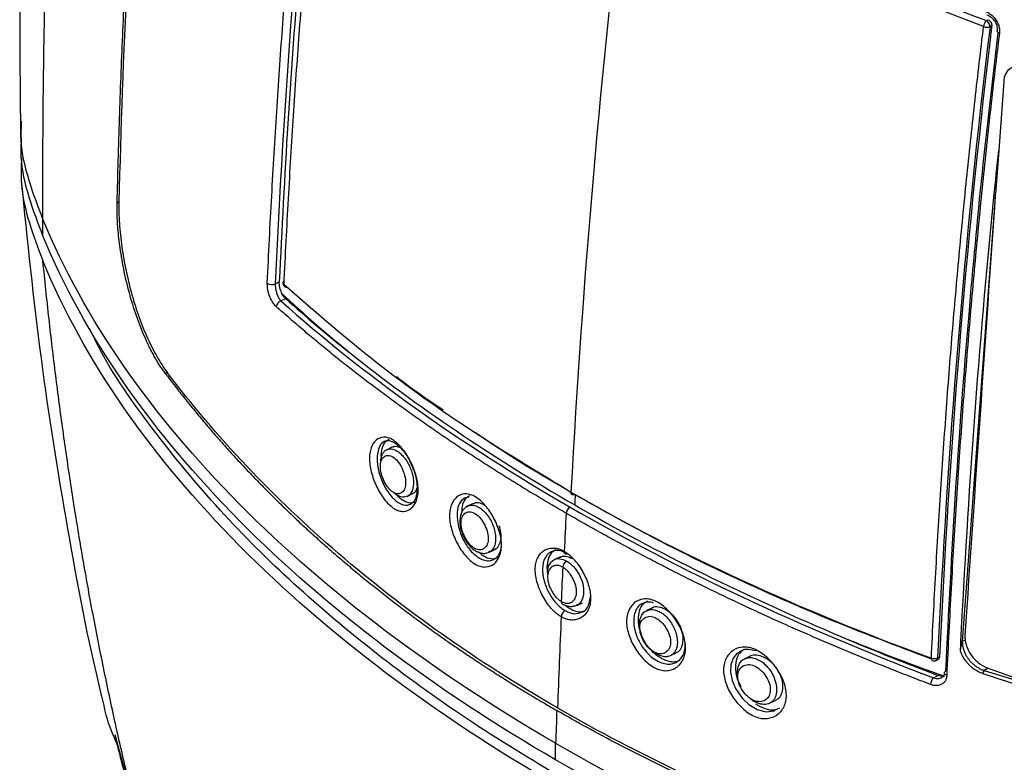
# Model space of a CAD drawing. Header units: millimetres. Extents: x 0 to 776, y 0 to 594.
# Tile 40 of 52: x 604 to 643, y 397 to 426. Entities that reach past the tile are written whole.
import ezdxf

# ---------------------------------------------------------------- set-up
doc = ezdxf.new("R2010")
doc.units = ezdxf.units.MM
doc.header["$LTSCALE"] = 2.75

msp = doc.modelspace()

# ---------------------------------------------------------------- linework, layer by layer
for p, q in [((642.263, 426.005), (642.325, 426.04)), ((642.475, 425.8), (642.405, 425.76)), ((642.967, 423.803), (642.748, 420.9)), ((604.327, 422.054), (604.327, 421.4)), ((604.37, 421.927), (604.372, 422.053)), ((642.748, 420.9), (642.62, 419.207)), ((608.127, 418.848), (608.196, 418.888)), ((642.614, 419.093), (641.318, 401.631)), ((605.211, 417.56), (605.211, 418.213)), ((614.337, 415.675), (614.494, 415.75)), ((614.748, 415.089), (614.56, 414.999)), ((610.094, 412.198), (610.02, 412.155)), ((618.943, 409.271), (618.716, 409.163)), ((625.54, 407.751), (625.95, 407.496)), ((619.517, 407.329), (619.719, 407.425)), ((622.112, 407.055), (621.892, 406.951)), ((622.734, 405.137), (622.946, 405.237)), ((625.536, 404.961), (625.298, 404.848)), ((625.897, 405.02), (625.815, 405.077)), ((626.178, 403.052), (626.398, 403.157)), ((629.123, 402.945), (628.921, 402.849)), ((641.318, 401.631), (641.44, 401.701)), ((629.854, 401.078), (630.077, 401.184)), ((632.965, 401.05), (632.771, 400.957)), ((640.349, 400.988), (640.423, 401.03)), ((640.308, 400.896), (640.366, 400.93)), ((640.185, 400.206), (640.374, 400.296)), ((642.338, 400.586), (642.178, 400.494)), ((642.178, 400.494), (646.923, 399.026)), ((633.749, 399.208), (633.981, 399.319)), ((633.924, 398.911), (633.973, 398.94)), ((608.03, 397.987), (609.128, 393.983)), ((625.348, 396.986), (625.348, 397.639))]:
    msp.add_line(p, q)
at = {"flags": 128}
for points in [[(642.772, 425.513), (642.738, 425.53), (642.711, 425.549), (642.692, 425.571), (642.682, 425.593), (642.681, 425.61)], [(626.091, 407.403), (626.063, 407.39), (626.035, 407.384), (626.01, 407.386), (625.988, 407.395), (625.971, 407.412), (625.958, 407.435), (625.951, 407.463), (625.95, 407.496)], [(625.815, 405.077), (625.788, 405.067), (625.763, 405.063), (625.739, 405.066), (625.719, 405.076), (625.703, 405.093), (625.692, 405.115), (625.685, 405.143), (625.684, 405.174)], [(632.608, 401.245), (632.466, 401.165), (632.315, 400.974), (632.23, 400.721), (632.218, 400.425), (632.279, 400.105), (632.411, 399.785), (632.682, 399.396), (632.928, 399.164), (633.259, 398.965), (633.621, 398.873), (633.924, 398.911), (633.924, 398.911)], [(640.706, 400.302), (640.671, 400.319), (640.642, 400.339), (640.623, 400.361), (640.612, 400.385), (640.612, 400.41), (640.622, 400.434), (640.641, 400.455), (640.669, 400.474)]]:
    msp.add_lwpolyline(points, dxfattribs=at)
for centre, radius, start, end in [((642.537, 425.735), 0.384, 135.4102, 174.8386), ((642.294, 426.102), 0.36, 247.3064, 288.0167), ((642.098, 425.746), 0.307, 2.6055, 57.3945), ((614.206, 415.954), 0.308, 233.909, 295.0631), ((614.837, 415.716), 0.2, 177.2168, 227.2795), ((614.711, 415.722), 0.0722, 122.8195, 233.738), ((614.777, 415.65), 0.11, 173.3109, 284.3948), ((614.635, 414.752), 0.259, 107.0116, 174.4591), ((626.064, 406.643), 0.305, 119.5375, 175.4966), ((625.931, 404.525), 0.304, 119.5286, 175.7013), ((625.669, 403.19), 0.104, 170.9719, 233.7703), ((625.867, 402.583), 0.303, 118.8636, 175.9603), ((640.196, 400.96), 0.0964, 167.4217, 234.4411), ((640.217, 401.288), 0.328, 249.438, 293.7746), ((640.254, 400.976), 0.0959, 304.0564, 7.2558), ((640.208, 401.069), 0.2, 249.8946, 299.9973), ((688.481, 525.582), 133.241, 249.71592, 254.02592), ((640.46, 399.924), 0.394, 134.2896, 176.6996), ((642.333, 400.358), 0.206, 138.8515, 177.6759)]:
    msp.add_arc(centre, radius, start, end)
msp.add_ellipse((688.435, 460.944), major_axis=(829.845, 12003.114), ratio=0.00356, start_param=1.57452, end_param=1.575963)
for points, knots in [([(606.784, 464.424), (606.702, 463.815), (606.516, 462.443), (606.258, 460.356), (606.003, 458.17), (605.758, 455.899), (605.504, 453.343), (605.265, 450.641), (605.047, 447.84), (604.854, 445.006), (604.677, 441.9), (604.524, 438.514), (604.402, 434.833), (604.322, 430.836), (604.288, 426.49), (604.314, 423.493), (604.328, 421.925)], [0, 0, 0, 0, 0.041532, 0.093448, 0.142866, 0.191734, 0.250363, 0.320286, 0.380155, 0.446481, 0.51944, 0.599323, 0.686572, 0.781811, 0.885903, 1, 1, 1, 1]), ([(605.211, 418.213), (605.2, 421.851), (605.243, 425.354), (605.442, 432.211), (605.598, 435.564), (606.036, 442.229), (606.318, 445.539), (607.042, 452.219), (607.484, 455.587), (608.03, 459.035)], [0, 0, 0, 0, 0.25, 0.25, 0.5, 0.5, 0.75, 0.75, 1, 1, 1, 1]), ([(608.127, 418.848), (608.141, 419.404), (608.169, 420.507), (608.221, 422.155), (608.278, 423.786), (608.343, 425.4), (608.414, 426.996), (608.492, 428.576), (608.576, 430.14), (608.667, 431.688), (608.765, 433.221), (608.869, 434.739), (608.98, 436.242), (609.097, 437.731), (609.22, 439.207), (609.349, 440.668), (609.484, 442.116), (609.625, 443.551), (609.772, 444.973), (609.925, 446.383), (610.083, 447.78), (610.247, 449.164), (610.416, 450.537), (610.591, 451.898), (610.77, 453.247), (610.895, 454.144), (610.957, 454.59)], [0, 0, 0, 0, 0.047882, 0.095122, 0.141735, 0.187738, 0.233146, 0.277974, 0.322236, 0.365946, 0.409118, 0.451764, 0.493898, 0.535532, 0.576678, 0.617346, 0.657549, 0.697296, 0.736597, 0.775463, 0.813902, 0.851924, 0.889537, 0.926749, 0.963567, 1, 1, 1, 1]), ([(611.027, 454.55), (610.169, 448.435), (609.529, 442.413), (608.613, 430.524), (608.338, 424.672), (608.196, 418.888)], [0, 0, 0, 0, 0.5, 0.5, 1, 1, 1, 1]), ([(614.025, 415.705), (614.052, 416.276), (614.106, 417.41), (614.196, 419.103), (614.292, 420.776), (614.394, 422.429), (614.502, 424.064), (614.617, 425.68), (614.738, 427.277), (614.866, 428.857), (614.999, 430.42), (615.139, 431.966), (615.284, 433.496), (615.435, 435.009), (615.592, 436.506), (615.755, 437.988), (615.922, 439.454), (616.039, 440.428), (616.098, 440.912)], [0, 0, 0, 0, 0.069111, 0.137236, 0.2044, 0.270626, 0.33594, 0.400363, 0.463916, 0.526622, 0.588499, 0.649568, 0.709848, 0.769356, 0.828109, 0.886123, 0.943415, 1, 1, 1, 1]), ([(616.567, 440.962), (616.045, 436.681), (615.622, 432.442), (614.942, 424.04), (614.685, 419.878), (614.494, 415.75)], [0, 0, 0, 0, 0.5, 0.5, 1, 1, 1, 1]), ([(616.727, 440.449), (616.67, 439.973), (616.554, 439.014), (616.389, 437.572), (616.229, 436.114), (616.074, 434.641), (615.924, 433.152), (615.78, 431.648), (615.642, 430.127), (615.51, 428.59), (615.383, 427.037), (615.263, 425.466), (615.148, 423.877), (615.039, 422.271), (614.937, 420.645), (614.841, 419.001), (614.75, 417.338), (614.695, 416.224), (614.668, 415.663)], [0, 0, 0, 0, 0.056649, 0.113999, 0.172065, 0.230863, 0.290408, 0.350716, 0.411806, 0.473696, 0.536403, 0.599948, 0.664351, 0.729633, 0.795816, 0.862922, 0.930976, 1, 1, 1, 1]), ([(642.247, 426.354), (642.274, 426.343), (642.326, 426.322), (642.402, 426.277), (642.472, 426.224), (642.537, 426.163), (642.597, 426.092), (642.667, 425.99), (642.737, 425.853), (642.782, 425.678), (642.776, 425.569), (642.772, 425.513)], [0, 0, 0, 0, 0.086977, 0.170615, 0.252373, 0.333809, 0.4165, 0.501955, 0.66946, 0.831178, 1, 1, 1, 1]), ([(642.285, 426.238), (642.344, 426.209), (642.461, 426.151), (642.598, 425.99), (642.683, 425.8), (642.682, 425.674), (642.681, 425.61)], [0, 0, 0, 0, 0.255898, 0.502018, 0.747299, 1, 1, 1, 1]), ([(640.102, 400.981), (640.129, 401.542), (640.183, 402.656), (640.273, 404.319), (640.369, 405.964), (640.471, 407.589), (640.58, 409.196), (640.694, 410.785), (640.814, 412.356), (640.94, 413.91), (641.072, 415.447), (641.21, 416.968), (641.354, 418.472), (641.503, 419.961), (641.657, 421.434), (641.817, 422.892), (641.982, 424.335), (642.097, 425.294), (642.155, 425.77)], [0, 0, 0, 0, 0.0690245, 0.1370778, 0.2041842, 0.2703671, 0.3356491, 0.400052, 0.463597, 0.5263043, 0.5881936, 0.6492835, 0.7095922, 0.7691371, 0.8279348, 0.8860011, 0.9433513, 1, 1, 1, 1]), ([(642.325, 426.04), (642.37, 426.024), (642.412, 425.988), (642.467, 425.899), (642.48, 425.846), (642.475, 425.8)], [0, 0, 0, 0, 0.5, 0.5, 1, 1, 1, 1]), ([(642.475, 425.8), (642.466, 425.729), (642.457, 425.657), (642.435, 425.476), (642.422, 425.367), (642.409, 425.257)], [0, 0, 0, 0, 0.393865, 0.393865, 1, 1, 1, 1]), ([(640.669, 400.474), (640.788, 402.79), (641.025, 407.422), (641.52, 413.955), (642.079, 419.992), (642.511, 423.705), (642.724, 425.54)], [0, 0, 0, 0, 0.2814467, 0.5627483, 0.7837878, 1, 1, 1, 1]), ([(642.772, 425.513), (642.714, 425.029), (642.597, 424.055), (642.43, 422.588), (642.268, 421.106), (642.111, 419.609), (641.961, 418.095), (641.816, 416.566), (641.677, 415.02), (641.544, 413.457), (641.417, 411.876), (641.296, 410.278), (641.182, 408.662), (641.073, 407.027), (640.972, 405.374), (640.876, 403.7), (640.787, 402.007), (640.733, 400.873), (640.706, 400.302)], [0, 0, 0, 0, 0.0565845, 0.1138767, 0.1718914, 0.2306444, 0.2901521, 0.3504316, 0.4115008, 0.4733784, 0.5360839, 0.5996375, 0.6640601, 0.7293735, 0.7956004, 0.8627642, 0.930889, 1, 1, 1, 1]), ([(643.93, 424.174), (643.719, 424.252), (643.51, 424.258), (643.162, 424.124), (643.032, 423.987), (642.967, 423.803)], [0, 0, 0, 0, 0.5, 0.5, 1, 1, 1, 1]), ([(605.211, 418.213), (605.019, 418.715), (604.632, 419.734), (604.337, 420.981), (604.363, 421.719), (604.37, 421.927)], [0, 0, 0, 0, 0.410927, 0.834041, 1, 1, 1, 1]), ([(605.211, 417.56), (605.019, 418.062), (604.63, 419.081), (604.332, 420.37), (604.362, 421.15), (604.372, 421.4)], [0, 0, 0, 0, 0.3975214, 0.8068316, 1, 1, 1, 1]), ([(604.37, 420.618), (604.359, 420.283), (604.329, 419.427), (604.637, 418.073), (605.021, 417.073), (605.211, 416.58)], [0, 0, 0, 0, 0.246435, 0.628582, 1, 1, 1, 1]), ([(604.361, 419.706), (604.597, 417.381), (605.064, 412.799), (606.145, 406.099), (606.987, 401.577), (607.559, 399.313), (607.593, 399.178)], [0, 0, 0, 0, 0.3351521, 0.6606958, 0.9797395, 1, 1, 1, 1]), ([(610.02, 412.155), (609.986, 412.202), (609.918, 412.295), (609.817, 412.444), (609.718, 412.6), (609.621, 412.764), (609.526, 412.934), (609.433, 413.113), (609.341, 413.298), (609.163, 413.682), (608.913, 414.3), (608.628, 415.198), (608.398, 416.137), (608.265, 416.901), (608.194, 417.462), (608.158, 417.83), (608.135, 418.184), (608.123, 418.526), (608.126, 418.741), (608.127, 418.848)], [0, 0, 0, 0, 0.031581, 0.062966, 0.094214, 0.125383, 0.156534, 0.187724, 0.219014, 0.250461, 0.375735, 0.499983, 0.625363, 0.749882, 0.80092, 0.851099, 0.900767, 0.95028, 1, 1, 1, 1]), ([(608.196, 418.888), (608.19, 418.619), (608.197, 418.337), (608.235, 417.747), (608.267, 417.436), (608.355, 416.812), (608.411, 416.498), (608.543, 415.867), (608.621, 415.551), (608.793, 414.941), (608.888, 414.643), (609.096, 414.066), (609.206, 413.793), (609.44, 413.277), (609.564, 413.033), (609.823, 412.584), (609.956, 412.38), (610.094, 412.198)], [0, 0, 0, 0, 0.125, 0.125, 0.25, 0.25, 0.375, 0.375, 0.5, 0.5, 0.625, 0.625, 0.75, 0.75, 0.875, 0.875, 1, 1, 1, 1]), ([(609.16, 393.833), (609.069, 394.189), (608.886, 394.901), (608.623, 395.974), (608.367, 397.053), (608.119, 398.138), (607.879, 399.23), (607.646, 400.331), (607.421, 401.441), (607.204, 402.56), (606.939, 403.986), (606.635, 405.729), (606.303, 407.804), (605.995, 409.923), (605.709, 412.091), (605.444, 414.313), (605.289, 415.819), (605.211, 416.58)], [0, 0, 0, 0, 0.048222, 0.09653, 0.144959, 0.19354, 0.242309, 0.291299, 0.340545, 0.390081, 0.439943, 0.529361, 0.620067, 0.712268, 0.806177, 0.902012, 1, 1, 1, 1]), ([(614.378, 414.777), (614.361, 414.793), (614.327, 414.825), (614.279, 414.883), (614.233, 414.949), (614.191, 415.022), (614.152, 415.102), (614.105, 415.216), (614.058, 415.364), (614.024, 415.545), (614.025, 415.651), (614.025, 415.705)], [0, 0, 0, 0, 0.087029, 0.170938, 0.253119, 0.335051, 0.418225, 0.504066, 0.672145, 0.833215, 1, 1, 1, 1]), ([(614.337, 415.675), (614.336, 415.657), (614.336, 415.621), (614.339, 415.559), (614.347, 415.492), (614.36, 415.419), (614.379, 415.344), (614.404, 415.266), (614.435, 415.19), (614.473, 415.118), (614.515, 415.051), (614.544, 415.017), (614.56, 414.999)], [0, 0, 0, 0, 0.07819, 0.16081, 0.248059, 0.340109, 0.437104, 0.539166, 0.646402, 0.758902, 0.876746, 1, 1, 1, 1]), ([(614.668, 415.663), (615.793, 414.682), (618.031, 412.731), (621.679, 410.089), (624.306, 408.498), (625.54, 407.751)], [0, 0, 0, 0, 0.3489, 0.694165, 1, 1, 1, 1]), ([(625.76, 406.667), (625.546, 406.791), (625.117, 407.04), (624.483, 407.418), (623.855, 407.8), (623.234, 408.186), (622.621, 408.575), (622.015, 408.967), (621.417, 409.363), (620.826, 409.762), (620.243, 410.165), (619.668, 410.57), (619.1, 410.979), (618.541, 411.39), (617.99, 411.805), (617.448, 412.222), (616.914, 412.641), (616.389, 413.063), (615.872, 413.488), (615.365, 413.915), (614.866, 414.344), (614.54, 414.633), (614.378, 414.777)], [0, 0, 0, 0, 0.0497975, 0.0996472, 0.1495439, 0.1994819, 0.249456, 0.2994609, 0.3494913, 0.3995421, 0.4496083, 0.4996848, 0.5497669, 0.5998496, 0.6499283, 0.6999985, 0.7500557, 0.8000956, 0.850114, 0.9001068, 0.95007, 1, 1, 1, 1]), ([(625.702, 396.21), (624.403, 396.993), (621.79, 398.569), (618.252, 401.148), (615.006, 403.883), (612.051, 406.816), (609.495, 409.942), (607.803, 412.337), (607.15, 413.694), (607.041, 413.921)], [0, 0, 0, 0, 0.155364, 0.312463, 0.470911, 0.63036, 0.798162, 0.966324, 1, 1, 1, 1]), ([(617.248, 412.978), (618.571, 411.924), (619.973, 410.895), (622.925, 408.899), (624.473, 407.931), (626.095, 406.994)], [0, 0, 0, 0, 0.5, 0.5, 1, 1, 1, 1]), ([(625.423, 399.025), (623.831, 399.943), (622.322, 400.909), (619.458, 402.93), (618.103, 403.985), (615.546, 406.183), (614.344, 407.326), (612.096, 409.7), (611.049, 410.932), (610.094, 412.198)], [0, 0, 0, 0, 0.25, 0.25, 0.5, 0.5, 0.75, 0.75, 1, 1, 1, 1]), ([(610.02, 412.155), (610.145, 411.991), (610.394, 411.662), (610.778, 411.174), (611.17, 410.69), (611.57, 410.211), (611.978, 409.735), (612.394, 409.264), (612.818, 408.798), (613.25, 408.336), (613.69, 407.878), (614.138, 407.424), (614.594, 406.975), (615.058, 406.53), (615.53, 406.09), (616.01, 405.654), (616.498, 405.222), (616.994, 404.795), (617.498, 404.372), (618.01, 403.954), (618.53, 403.54), (619.058, 403.13), (619.594, 402.725), (620.137, 402.325), (620.689, 401.929), (621.249, 401.537), (621.817, 401.15), (622.393, 400.768), (622.977, 400.39), (623.569, 400.016), (624.168, 399.647), (624.776, 399.282), (625.187, 399.043), (625.393, 398.924)], [0, 0, 0, 0, 0.032601, 0.065141, 0.097624, 0.130052, 0.162431, 0.194764, 0.227055, 0.259308, 0.291528, 0.323717, 0.355881, 0.388023, 0.420148, 0.452259, 0.48436, 0.516456, 0.54855, 0.580648, 0.612752, 0.644866, 0.676996, 0.709145, 0.741316, 0.773515, 0.805745, 0.83801, 0.870313, 0.902661, 0.935055, 0.9675, 1, 1, 1, 1]), ([(620.936, 410.713), (620.408, 411.064), (619.769, 411.49), (619.195, 411.945), (619.095, 412.024)], [0, 0, 0, 0, 0.825356, 1, 1, 1, 1]), ([(618.948, 409.551), (619.008, 409.515), (619.132, 409.422), (619.371, 409.169), (619.641, 408.758), (619.837, 408.281), (619.928, 407.899), (619.956, 407.625), (619.942, 407.376), (619.868, 407.089), (619.692, 406.829), (619.436, 406.726), (619.202, 406.753), (619.019, 406.833), (618.834, 406.972), (618.597, 407.226), (618.333, 407.64), (618.144, 408.119), (618.056, 408.502), (618.03, 408.776), (618.043, 409.024), (618.114, 409.309), (618.284, 409.567), (618.534, 409.668), (618.765, 409.641), (618.887, 409.587), (618.948, 409.551)], [0, 0, 0, 0, 0.030708, 0.062418, 0.125158, 0.187758, 0.219348, 0.249958, 0.280569, 0.312171, 0.374767, 0.437508, 0.469224, 0.499986, 0.530729, 0.562475, 0.62525, 0.687821, 0.719341, 0.749845, 0.780346, 0.811907, 0.874589, 0.937492, 0.969265, 1, 1, 1, 1]), ([(618.651, 409.501), (618.596, 409.473), (618.496, 409.422), (618.399, 409.239), (618.343, 409.017), (618.333, 408.75), (618.359, 408.487), (618.424, 408.204), (618.528, 407.917), (618.667, 407.639), (618.837, 407.389), (619.023, 407.187), (619.26, 407.021), (619.495, 406.951), (619.625, 407.014), (619.672, 407.037)], [0, 0, 0, 0, 0.084337, 0.151528, 0.240218, 0.304539, 0.370851, 0.439218, 0.509696, 0.582337, 0.657185, 0.734411, 0.807299, 0.930712, 1, 1, 1, 1]), ([(618.503, 408.842), (618.503, 408.845), (618.484, 408.987), (618.532, 409.221), (618.633, 409.482), (618.755, 409.548), (618.807, 409.576)], [0, 0, 0, 0, 0.009026, 0.369755, 0.731537, 1, 1, 1, 1]), ([(618.628, 409.502), (618.703, 409.518), (618.822, 409.544), (619.085, 409.401), (619.343, 409.158), (619.574, 408.842), (619.673, 408.592), (619.708, 408.502)], [0, 0, 0, 0, 0.288667, 0.458175, 0.646484, 0.871911, 1, 1, 1, 1]), ([(625.95, 407.49), (624.806, 408.155), (623.509, 408.91), (622.342, 409.73), (622.204, 409.827)], [0, 0, 0, 0, 0.881866, 1, 1, 1, 1]), ([(618.482, 408.674), (618.482, 408.676), (618.478, 408.753), (618.508, 408.905), (618.585, 409.065), (618.668, 409.147), (618.712, 409.159), (618.717, 409.16)], [0, 0, 0, 0, 0.008823, 0.302313, 0.714468, 0.966172, 1, 1, 1, 1]), ([(618.717, 409.16), (618.753, 409.174), (618.836, 409.205), (618.994, 409.183), (619.112, 409.111), (619.174, 409.074)], [0, 0, 0, 0, 0.2751831, 0.621059, 1, 1, 1, 1]), ([(618.948, 409.258), (618.977, 409.275), (619.052, 409.319), (619.15, 409.286), (619.212, 409.266)], [0, 0, 0, 0, 0.3767841, 1, 1, 1, 1]), ([(619, 408.844), (618.937, 408.892), (618.806, 408.957), (618.637, 408.926), (618.508, 408.802), (618.454, 408.575), (618.475, 408.288), (618.577, 407.984), (618.726, 407.705), (618.915, 407.507), (619.11, 407.41), (619.28, 407.442), (619.412, 407.566), (619.467, 407.795), (619.446, 408.082), (619.343, 408.385), (619.191, 408.663), (619.064, 408.796), (619, 408.844)], [0, 0, 0, 0, 0.061511, 0.125437, 0.189106, 0.25017, 0.31102, 0.374755, 0.438558, 0.499985, 0.561348, 0.625149, 0.688877, 0.750062, 0.811152, 0.874743, 0.938457, 1, 1, 1, 1]), ([(619.174, 409.074), (619.195, 409.057), (619.238, 409.025), (619.3, 408.966), (619.362, 408.901), (619.422, 408.828), (619.479, 408.748), (619.532, 408.663), (619.582, 408.573), (619.627, 408.479), (619.667, 408.381), (619.7, 408.281), (619.727, 408.181), (619.748, 408.08), (619.761, 407.98), (619.766, 407.883), (619.763, 407.789), (619.753, 407.701), (619.734, 407.618), (619.708, 407.543), (619.674, 407.475), (619.633, 407.418), (619.585, 407.37), (619.548, 407.347), (619.53, 407.336)], [0, 0, 0, 0, 0.042511, 0.08528, 0.128313, 0.171611, 0.215178, 0.259018, 0.303134, 0.347529, 0.392206, 0.437168, 0.482419, 0.52796, 0.573796, 0.619929, 0.666361, 0.713096, 0.760135, 0.807483, 0.85514, 0.903111, 0.951397, 1, 1, 1, 1]), ([(619.708, 408.502), (619.738, 408.436), (619.837, 408.221), (619.896, 407.896), (619.912, 407.577), (619.879, 407.333), (619.799, 407.116), (619.703, 407.05), (619.652, 407.014)], [0, 0, 0, 0, 0.099719, 0.325071, 0.457117, 0.61437, 0.795636, 1, 1, 1, 1]), ([(619.902, 407.675), (619.893, 407.642), (619.863, 407.53), (619.792, 407.446), (619.725, 407.433), (619.716, 407.432)], [0, 0, 0, 0, 0.271342, 0.909925, 1, 1, 1, 1]), ([(619.53, 407.336), (619.464, 407.315), (619.368, 407.283), (619.23, 407.322), (619.15, 407.358), (619.103, 407.387), (619.082, 407.401), (619.076, 407.405), (619.051, 407.422), (619.027, 407.445), (619.004, 407.468)], [0, 0, 0, 0, 0.413023, 0.609746, 0.75567, 0.840546, 0.863007, 0.8687, 0.871558, 1, 1, 1, 1]), ([(619.457, 407.115), (619.361, 407.162), (619.239, 407.222), (619.128, 407.358), (619.105, 407.387)], [0, 0, 0, 0, 0.787615, 1, 1, 1, 1]), ([(622.152, 407.334), (622.216, 407.3), (622.349, 407.212), (622.605, 406.968), (622.892, 406.567), (623.101, 406.1), (623.198, 405.724), (623.228, 405.454), (623.213, 405.206), (623.136, 404.92), (622.948, 404.656), (622.675, 404.544), (622.427, 404.562), (622.231, 404.636), (622.034, 404.767), (621.781, 405.011), (621.499, 405.413), (621.296, 405.883), (621.202, 406.26), (621.173, 406.531), (621.187, 406.78), (621.262, 407.066), (621.443, 407.329), (621.709, 407.438), (621.956, 407.418), (622.087, 407.368), (622.152, 407.334)], [0, 0, 0, 0, 0.030752, 0.062487, 0.125247, 0.18791, 0.219519, 0.250137, 0.280728, 0.312354, 0.37501, 0.437718, 0.469345, 0.499957, 0.530555, 0.562178, 0.624842, 0.687476, 0.719115, 0.749783, 0.780475, 0.812129, 0.874788, 0.937506, 0.969227, 1, 1, 1, 1]), ([(621.939, 407.3), (621.859, 407.284), (621.683, 407.25), (621.514, 406.99), (621.471, 406.675), (621.494, 406.358), (621.55, 406.047), (621.693, 405.653), (621.908, 405.301), (622.145, 405.05), (622.357, 404.896), (622.57, 404.809), (622.757, 404.795), (622.923, 404.843), (623.065, 404.955), (623.174, 405.114), (623.201, 405.261), (623.213, 405.321)], [0, 0, 0, 0, 0.078866, 0.173433, 0.268056, 0.312956, 0.374128, 0.451574, 0.545232, 0.605256, 0.665283, 0.725313, 0.785347, 0.835645, 0.892642, 0.956333, 1, 1, 1, 1]), ([(621.967, 407.351), (621.906, 407.312), (621.772, 407.227), (621.663, 406.982), (621.658, 406.769), (621.656, 406.684)], [0, 0, 0, 0, 0.337922, 0.736446, 1, 1, 1, 1]), ([(640.105, 400.946), (638.724, 401.467), (635.933, 402.521), (632.247, 404.171), (628.948, 405.8), (627.045, 406.868), (626.091, 407.403)], [0, 0, 0, 0, 0.275409, 0.556829, 0.778069, 1, 1, 1, 1]), ([(619.843, 407.108), (619.774, 407.085), (619.656, 407.045), (619.516, 407.094), (619.457, 407.115)], [0, 0, 0, 0, 0.584605, 1, 1, 1, 1]), ([(621.897, 406.953), (621.834, 406.911), (621.722, 406.836), (621.616, 406.625), (621.577, 406.383), (621.596, 406.129), (621.651, 405.974), (621.673, 405.913)], [0, 0, 0, 0, 0.224535, 0.402132, 0.63455, 0.856271, 1, 1, 1, 1]), ([(621.874, 406.932), (621.905, 406.949), (621.986, 406.995), (622.158, 406.988), (622.296, 406.916), (622.367, 406.879)], [0, 0, 0, 0, 0.228485, 0.600075, 1, 1, 1, 1]), ([(622.118, 407.043), (622.149, 407.06), (622.236, 407.107), (622.397, 407.078), (622.519, 407.01), (622.566, 406.984)], [0, 0, 0, 0, 0.25293, 0.711082, 1, 1, 1, 1]), ([(622.367, 406.879), (622.417, 406.842), (622.518, 406.769), (622.66, 406.609), (622.786, 406.42), (622.888, 406.209), (622.959, 405.985), (622.994, 405.762), (622.991, 405.552), (622.943, 405.357), (622.852, 405.195), (622.746, 405.156), (622.697, 405.138)], [0, 0, 0, 0, 0.09204, 0.185197, 0.279483, 0.374911, 0.47149, 0.569233, 0.668149, 0.768249, 0.893585, 1, 1, 1, 1]), ([(626.095, 406.994), (627.719, 406.057), (629.413, 405.153), (632.923, 403.42), (634.739, 402.591), (636.615, 401.799)], [0, 0, 0, 0, 0.5, 0.5, 1, 1, 1, 1]), ([(622.203, 406.643), (622.135, 406.688), (621.994, 406.746), (621.815, 406.704), (621.679, 406.573), (621.624, 406.341), (621.649, 406.055), (621.761, 405.755), (621.923, 405.483), (622.127, 405.294), (622.336, 405.208), (622.518, 405.25), (622.656, 405.383), (622.711, 405.616), (622.686, 405.903), (622.572, 406.201), (622.408, 406.472), (622.271, 406.598), (622.203, 406.643)], [0, 0, 0, 0, 0.061335, 0.125235, 0.188921, 0.250049, 0.31098, 0.37477, 0.438599, 0.499922, 0.561159, 0.624943, 0.688716, 0.749986, 0.811192, 0.874831, 0.938542, 1, 1, 1, 1]), ([(640.067, 399.947), (639.809, 400.045), (639.293, 400.243), (638.526, 400.545), (637.764, 400.851), (637.007, 401.161), (636.255, 401.476), (635.51, 401.795), (634.77, 402.118), (634.036, 402.445), (633.309, 402.777), (632.587, 403.112), (631.873, 403.451), (631.165, 403.794), (630.463, 404.141), (629.769, 404.491), (629.082, 404.845), (628.402, 405.203), (627.73, 405.563), (627.065, 405.928), (626.408, 406.295), (625.976, 406.543), (625.76, 406.667)], [0, 0, 0, 0, 0.04993, 0.099893, 0.149886, 0.199904, 0.249944, 0.300001, 0.350072, 0.40015, 0.450233, 0.500315, 0.550392, 0.600458, 0.650509, 0.700539, 0.750544, 0.800518, 0.850456, 0.900353, 0.950203, 1, 1, 1, 1]), ([(623.121, 406.186), (623.147, 406.094), (623.201, 405.896), (623.196, 405.613), (623.118, 405.387), (623.025, 405.26), (622.952, 405.245), (622.943, 405.243)], [0, 0, 0, 0, 0.216772, 0.466413, 0.716372, 0.966788, 1, 1, 1, 1]), ([(621.673, 405.913), (621.686, 405.868), (621.73, 405.716), (621.879, 405.48), (622.063, 405.281), (622.239, 405.163), (622.396, 405.102), (622.57, 405.081), (622.679, 405.118), (622.735, 405.137)], [0, 0, 0, 0, 0.083792, 0.286958, 0.489222, 0.600241, 0.72217, 0.85547, 1, 1, 1, 1]), ([(625.565, 402.604), (625.537, 402.621), (625.482, 402.654), (625.401, 402.715), (625.32, 402.784), (625.241, 402.861), (625.126, 402.986), (624.983, 403.173), (624.828, 403.431), (624.701, 403.705), (624.607, 403.987), (624.551, 404.264), (624.539, 404.525), (624.574, 404.759), (624.652, 404.955), (624.766, 405.114), (624.911, 405.227), (625.081, 405.294), (625.25, 405.309), (625.407, 405.288), (625.546, 405.247), (625.638, 405.198), (625.684, 405.174)], [0, 0, 0, 0, 0.024437, 0.048925, 0.07365, 0.098791, 0.12452, 0.186781, 0.250196, 0.313566, 0.375808, 0.438906, 0.500008, 0.56109, 0.62421, 0.686436, 0.749817, 0.813213, 0.875493, 0.91802, 0.959242, 1, 1, 1, 1]), ([(625.351, 405.233), (625.286, 405.194), (625.142, 405.107), (625.03, 404.821), (624.989, 404.544), (625.026, 404.369), (625.033, 404.332)], [0, 0, 0, 0, 0.269685, 0.59277, 0.915956, 1, 1, 1, 1]), ([(622.292, 405.167), (622.391, 405.089), (622.588, 404.933), (622.868, 404.857), (623.012, 404.913), (623.074, 404.937)], [0, 0, 0, 0, 0.361504, 0.722998, 1, 1, 1, 1]), ([(625.099, 405.111), (625.082, 405.097), (625.046, 405.07), (624.999, 405.018), (624.955, 404.957), (624.917, 404.887), (624.885, 404.807), (624.859, 404.718), (624.842, 404.619), (624.832, 404.5), (624.834, 404.359), (624.853, 404.194), (624.891, 404.018), (624.949, 403.832), (625.029, 403.643), (625.13, 403.455), (625.251, 403.273), (625.393, 403.106), (625.551, 402.957), (625.664, 402.885), (625.721, 402.848)], [0, 0, 0, 0, 0.0355953, 0.0722974, 0.1101064, 0.1490227, 0.1890465, 0.2301781, 0.2724177, 0.3157657, 0.3730378, 0.4327862, 0.4950119, 0.559716, 0.6268988, 0.6965609, 0.7687022, 0.8433227, 0.9204221, 1, 1, 1, 1]), ([(625.04, 404.263), (625.036, 404.295), (625.017, 404.447), (625.093, 404.667), (625.259, 404.857), (625.506, 404.914), (625.689, 404.832), (625.781, 404.79)], [0, 0, 0, 0, 0.062939, 0.297205, 0.53147, 0.765735, 1, 1, 1, 1]), ([(625.689, 405.129), (625.643, 405.15), (625.485, 405.222), (625.277, 405.211), (625.147, 405.138), (625.099, 405.111)], [0, 0, 0, 0, 0.2096025, 0.7105035, 1, 1, 1, 1]), ([(625.511, 404.934), (625.544, 404.952), (625.638, 405.002), (625.81, 404.977), (625.939, 404.913), (625.989, 404.889)], [0, 0, 0, 0, 0.257158, 0.714151, 1, 1, 1, 1]), ([(625.684, 405.174), (625.712, 405.157), (625.767, 405.124), (625.848, 405.063), (625.929, 404.994), (626.009, 404.917), (626.125, 404.793), (626.271, 404.607), (626.429, 404.35), (626.56, 404.078), (626.656, 403.798), (626.715, 403.522), (626.728, 403.262), (626.692, 403.028), (626.612, 402.83), (626.495, 402.67), (626.346, 402.555), (626.173, 402.486), (626.001, 402.469), (625.843, 402.49), (625.704, 402.531), (625.611, 402.58), (625.565, 402.604)], [0, 0, 0, 0, 0.024421, 0.048897, 0.073614, 0.098755, 0.124492, 0.186738, 0.250197, 0.313567, 0.375849, 0.438929, 0.500013, 0.561039, 0.624146, 0.686341, 0.74974, 0.813127, 0.875441, 0.917977, 0.959219, 1, 1, 1, 1]), ([(625.628, 404.548), (625.607, 404.56), (625.565, 404.582), (625.503, 404.605), (625.443, 404.618), (625.385, 404.622), (625.329, 404.616), (625.274, 404.601), (625.183, 404.557), (625.073, 404.45), (625.018, 404.215), (625.048, 403.928), (625.151, 403.681), (625.26, 403.499), (625.354, 403.377), (625.457, 403.277), (625.529, 403.23), (625.566, 403.207)], [0, 0, 0, 0, 0.035835, 0.070873, 0.105593, 0.140487, 0.17604, 0.212712, 0.250924, 0.377915, 0.499989, 0.62192, 0.749079, 0.814874, 0.876959, 0.937797, 1, 1, 1, 1]), ([(625.566, 403.207), (625.587, 403.195), (625.629, 403.173), (625.691, 403.15), (625.751, 403.136), (625.81, 403.133), (625.866, 403.139), (625.921, 403.155), (626.014, 403.199), (626.125, 403.307), (626.18, 403.543), (626.149, 403.829), (626.045, 404.075), (625.935, 404.257), (625.84, 404.378), (625.737, 404.478), (625.664, 404.525), (625.628, 404.548)], [0, 0, 0, 0, 0.035864, 0.070926, 0.10566, 0.140558, 0.176101, 0.212747, 0.250913, 0.377905, 0.49999, 0.622019, 0.749154, 0.814955, 0.877021, 0.937829, 1, 1, 1, 1]), ([(625.781, 404.79), (625.874, 404.725), (626.061, 404.594), (626.286, 404.264), (626.428, 403.895), (626.464, 403.529), (626.386, 403.239), (626.267, 403.072), (626.167, 403.057), (626.148, 403.054)], [0, 0, 0, 0, 0.160466, 0.320933, 0.481399, 0.641866, 0.802332, 0.962798, 1, 1, 1, 1]), ([(626.354, 402.784), (626.376, 402.789), (626.504, 402.813), (626.653, 403.022), (626.694, 403.277), (626.714, 403.398)], [0, 0, 0, 0, 0.098411, 0.570056, 1, 1, 1, 1]), ([(629.212, 403.241), (629.286, 403.212), (629.436, 403.135), (629.728, 402.912), (630.058, 402.535), (630.301, 402.086), (630.417, 401.718), (630.457, 401.449), (630.446, 401.199), (630.365, 400.905), (630.16, 400.624), (629.856, 400.488), (629.576, 400.484), (629.354, 400.541), (629.131, 400.656), (628.841, 400.878), (628.516, 401.256), (628.278, 401.708), (628.165, 402.078), (628.127, 402.348), (628.138, 402.599), (628.216, 402.893), (628.415, 403.174), (628.713, 403.308), (628.991, 403.309), (629.139, 403.27), (629.212, 403.241)], [0, 0, 0, 0, 0.030767, 0.06252, 0.125328, 0.188039, 0.219659, 0.250298, 0.280884, 0.3125, 0.375134, 0.437822, 0.46944, 0.50004, 0.530635, 0.56225, 0.624909, 0.687566, 0.719236, 0.749935, 0.780649, 0.812313, 0.874933, 0.937564, 0.969248, 1, 1, 1, 1]), ([(625.607, 403.106), (625.656, 403.082), (625.754, 403.033), (625.903, 403.006), (626.047, 403.012), (626.132, 403.044), (626.174, 403.061)], [0, 0, 0, 0, 0.249804, 0.499083, 0.749239, 1, 1, 1, 1]), ([(625.702, 403.068), (625.807, 402.993), (626.017, 402.844), (626.316, 402.777), (626.469, 402.836), (626.535, 402.862)], [0, 0, 0, 0, 0.360709, 0.721419, 1, 1, 1, 1]), ([(628.795, 403.129), (628.75, 403.116), (628.648, 403.087), (628.544, 402.952), (628.458, 402.783), (628.413, 402.573), (628.409, 402.334), (628.456, 402.052), (628.573, 401.715), (628.796, 401.332), (629.088, 401.027), (629.382, 400.84), (629.626, 400.753), (629.85, 400.734), (629.976, 400.773), (630.038, 400.792)], [0, 0, 0, 0, 0.051588, 0.115857, 0.180915, 0.246777, 0.313458, 0.383234, 0.470433, 0.575013, 0.696924, 0.778555, 0.85628, 0.930096, 1, 1, 1, 1]), ([(628.688, 402.019), (628.681, 402.036), (628.614, 402.189), (628.585, 402.489), (628.623, 402.853), (628.756, 403.117), (628.901, 403.192), (628.961, 403.223)], [0, 0, 0, 0, 0.031935, 0.294421, 0.556456, 0.818045, 1, 1, 1, 1]), ([(628.763, 403.14), (628.82, 403.16), (628.93, 403.199), (629.075, 403.196), (629.159, 403.166), (629.171, 403.162)], [0, 0, 0, 0, 0.482853, 0.926046, 1, 1, 1, 1]), ([(629.637, 402.902), (629.553, 402.934), (629.385, 402.999), (629.206, 402.997), (629.138, 402.945), (629.127, 402.937)], [0, 0, 0, 0, 0.457508, 0.915051, 1, 1, 1, 1]), ([(625.721, 402.848), (625.785, 402.816), (625.913, 402.752), (626.139, 402.704), (626.272, 402.754), (626.354, 402.784)], [0, 0, 0, 0, 0.283541, 0.563771, 1, 1, 1, 1]), ([(629.876, 401.089), (629.833, 401.07), (629.741, 401.031), (629.571, 401.034), (629.438, 401.076), (629.36, 401.114), (629.253, 401.169), (629.089, 401.294), (628.9, 401.526), (628.777, 401.742), (628.687, 401.977), (628.639, 402.222), (628.649, 402.472), (628.722, 402.673), (628.819, 402.8), (628.901, 402.831), (628.925, 402.84)], [0, 0, 0, 0, 0.069664, 0.145287, 0.228044, 0.238924, 0.244406, 0.365087, 0.448408, 0.53173, 0.596721, 0.689046, 0.780572, 0.871313, 0.961287, 1, 1, 1, 1]), ([(629.275, 402.56), (629.198, 402.599), (629.039, 402.642), (628.84, 402.58), (628.692, 402.432), (628.638, 402.192), (628.676, 401.905), (628.811, 401.616), (629, 401.36), (629.233, 401.192), (629.47, 401.127), (629.671, 401.19), (629.821, 401.339), (629.875, 401.58), (629.837, 401.866), (629.701, 402.155), (629.509, 402.41), (629.352, 402.522), (629.275, 402.56)], [0, 0, 0, 0, 0.0613012, 0.125143, 0.1888326, 0.2499726, 0.3110073, 0.3748138, 0.438615, 0.4999896, 0.5612228, 0.6249585, 0.6886302, 0.7498554, 0.8110673, 0.8747596, 0.9385321, 1, 1, 1, 1]), ([(628.925, 402.84), (628.955, 402.856), (629.038, 402.899), (629.21, 402.894), (629.348, 402.837), (629.417, 402.809)], [0, 0, 0, 0, 0.222735, 0.612947, 1, 1, 1, 1]), ([(629.417, 402.809), (629.44, 402.797), (629.485, 402.772), (629.551, 402.727), (629.614, 402.678), (629.673, 402.625), (629.729, 402.569), (629.78, 402.51), (629.828, 402.449), (629.872, 402.387), (629.912, 402.325), (629.947, 402.263), (629.979, 402.202), (630.007, 402.142), (630.032, 402.083), (630.053, 402.026), (630.071, 401.97), (630.086, 401.917), (630.098, 401.866), (630.108, 401.818), (630.116, 401.772), (630.121, 401.729), (630.125, 401.689), (630.127, 401.651), (630.128, 401.616), (630.128, 401.583), (630.127, 401.553), (630.124, 401.525), (630.122, 401.5), (630.119, 401.477), (630.115, 401.456), (630.112, 401.438), (630.108, 401.421), (630.105, 401.406), (630.091, 401.355), (630.056, 401.269), (629.983, 401.162), (629.913, 401.114), (629.876, 401.089)], [0, 0, 0, 0, 0.038895, 0.076803, 0.113723, 0.149655, 0.1846, 0.218558, 0.251527, 0.283509, 0.314503, 0.344509, 0.373528, 0.401558, 0.428601, 0.454655, 0.479722, 0.5038, 0.526891, 0.548993, 0.570107, 0.590233, 0.609371, 0.627521, 0.644682, 0.660855, 0.67604, 0.690237, 0.703446, 0.715666, 0.726898, 0.737142, 0.746398, 0.754666, 0.761945, 0.834595, 0.913944, 1, 1, 1, 1]), ([(630.071, 401.197), (630.105, 401.21), (630.208, 401.25), (630.313, 401.421), (630.369, 401.679), (630.336, 401.984), (630.22, 402.298), (630.034, 402.585), (629.827, 402.79), (629.69, 402.87), (629.637, 402.902)], [0, 0, 0, 0, 0.070383, 0.210305, 0.349989, 0.48972, 0.629792, 0.770323, 0.911176, 1, 1, 1, 1]), ([(641.423, 401.885), (641.414, 401.761), (641.43, 401.631), (641.508, 401.37), (641.569, 401.241), (641.729, 401.005), (641.827, 400.897), (642.045, 400.72), (642.166, 400.65), (642.29, 400.604)], [0, 0, 0, 0, 0.25, 0.25, 0.5, 0.5, 0.75, 0.75, 1, 1, 1, 1]), ([(630.038, 400.792), (630.135, 400.855), (630.318, 400.975), (630.435, 401.28), (630.433, 401.49), (630.432, 401.567)], [0, 0, 0, 0, 0.419419, 0.788149, 1, 1, 1, 1]), ([(633.075, 401.36), (633.154, 401.334), (633.314, 401.262), (633.625, 401.049), (633.978, 400.684), (634.241, 400.241), (634.369, 399.876), (634.415, 399.607), (634.407, 399.354), (634.325, 399.054), (634.11, 398.763), (633.79, 398.615), (633.493, 398.6), (633.258, 398.649), (633.02, 398.755), (632.711, 398.967), (632.362, 399.333), (632.104, 399.779), (631.98, 400.147), (631.936, 400.418), (631.944, 400.671), (632.023, 400.972), (632.231, 401.262), (632.546, 401.408), (632.84, 401.42), (632.997, 401.387), (633.075, 401.36)], [0, 0, 0, 0, 0.030812, 0.062613, 0.1255, 0.188202, 0.219795, 0.250401, 0.280935, 0.312504, 0.37508, 0.437805, 0.469453, 0.500078, 0.530708, 0.562355, 0.625057, 0.687686, 0.719336, 0.75003, 0.780724, 0.812359, 0.874913, 0.937534, 0.96923, 1, 1, 1, 1]), ([(641.246, 401.258), (641.249, 401.317), (641.257, 401.378), (641.284, 401.504), (641.301, 401.567), (641.318, 401.631)], [0, 0, 0, 0, 0.5, 0.5, 1, 1, 1, 1]), ([(641.318, 401.631), (641.318, 401.604), (641.317, 401.549), (641.326, 401.462), (641.345, 401.372), (641.373, 401.28), (641.411, 401.186), (641.46, 401.092), (641.518, 400.998), (641.587, 400.906), (641.665, 400.818), (641.753, 400.736), (641.849, 400.66), (641.953, 400.593), (642.063, 400.535), (642.14, 400.508), (642.178, 400.494)], [0, 0, 0, 0, 0.0605, 0.122479, 0.185999, 0.251115, 0.317882, 0.386347, 0.456555, 0.528549, 0.602367, 0.678046, 0.755619, 0.835117, 0.916568, 1, 1, 1, 1]), ([(629.76, 400.856), (629.647, 400.901), (629.422, 400.992), (629.181, 401.179), (629.088, 401.312), (629.081, 401.322)], [0, 0, 0, 0, 0.480735, 0.961456, 1, 1, 1, 1]), ([(632.785, 401.334), (632.712, 401.29), (632.551, 401.193), (632.418, 400.9), (632.392, 400.526), (632.461, 400.159), (632.576, 399.947), (632.62, 399.867)], [0, 0, 0, 0, 0.190377, 0.415156, 0.639261, 0.863677, 1, 1, 1, 1]), ([(633.205, 401.265), (633.111, 401.287), (632.923, 401.33), (632.719, 401.313), (632.63, 401.258), (632.608, 401.245)], [0, 0, 0, 0, 0.4330749, 0.8641463, 1, 1, 1, 1]), ([(632.772, 400.953), (632.815, 400.971), (632.908, 401.009), (633.082, 401.003), (633.21, 400.956), (633.275, 400.933)], [0, 0, 0, 0, 0.294006, 0.647262, 1, 1, 1, 1]), ([(633.508, 401.021), (633.419, 401.051), (633.241, 401.112), (633.052, 401.104), (632.98, 401.051), (632.969, 401.043)], [0, 0, 0, 0, 0.459495, 0.919099, 1, 1, 1, 1]), ([(633.975, 399.331), (634.012, 399.346), (634.121, 399.389), (634.232, 399.564), (634.288, 399.823), (634.251, 400.125), (634.128, 400.432), (633.931, 400.713), (633.712, 400.913), (633.566, 400.99), (633.508, 401.021)], [0, 0, 0, 0, 0.071995, 0.211661, 0.350279, 0.488635, 0.627671, 0.768, 0.909587, 1, 1, 1, 1]), ([(640.423, 401.03), (640.42, 401.012), (640.414, 400.977), (640.391, 400.943), (640.37, 400.934), (640.365, 400.932)], [0, 0, 0, 0, 0.421977, 0.843662, 1, 1, 1, 1]), ([(642.128, 400.367), (642.094, 400.379), (642.029, 400.402), (641.934, 400.448), (641.842, 400.501), (641.755, 400.561), (641.672, 400.628), (641.593, 400.702), (641.519, 400.784), (641.44, 400.883), (641.364, 400.998), (641.294, 401.127), (641.262, 401.215), (641.246, 401.258)], [0, 0, 0, 0, 0.086585, 0.170541, 0.252615, 0.333606, 0.414343, 0.495664, 0.578386, 0.663287, 0.779274, 0.890782, 1, 1, 1, 1]), ([(630.229, 400.885), (630.144, 400.855), (630, 400.805), (629.83, 400.841), (629.76, 400.856)], [0, 0, 0, 0, 0.591298, 1, 1, 1, 1]), ([(632.5, 400.249), (632.498, 400.256), (632.478, 400.34), (632.485, 400.494), (632.523, 400.691), (632.614, 400.843), (632.701, 400.931), (632.763, 400.951), (632.772, 400.953)], [0, 0, 0, 0, 0.021744, 0.257559, 0.492567, 0.726862, 0.960534, 1, 1, 1, 1]), ([(633.145, 400.678), (633.063, 400.713), (632.896, 400.749), (632.687, 400.677), (632.535, 400.52), (632.482, 400.276), (632.528, 399.99), (632.676, 399.707), (632.88, 399.46), (633.128, 399.302), (633.377, 399.249), (633.587, 399.322), (633.742, 399.479), (633.794, 399.724), (633.748, 400.01), (633.599, 400.292), (633.393, 400.538), (633.227, 400.644), (633.145, 400.678)], [0, 0, 0, 0, 0.061375, 0.125268, 0.188901, 0.249854, 0.310712, 0.37453, 0.438434, 0.499923, 0.561233, 0.62501, 0.688669, 0.74975, 0.810861, 0.874539, 0.938371, 1, 1, 1, 1]), ([(633.275, 400.933), (633.301, 400.92), (633.354, 400.895), (633.431, 400.847), (633.504, 400.792), (633.575, 400.731), (633.641, 400.664), (633.702, 400.593), (633.759, 400.518), (633.81, 400.441), (633.856, 400.362), (633.897, 400.282), (633.932, 400.201), (633.961, 400.121), (633.985, 400.042), (634.003, 399.964), (634.016, 399.889), (634.023, 399.816), (634.026, 399.746), (634.024, 399.679), (634.017, 399.616), (634.006, 399.557), (633.991, 399.502), (633.972, 399.451), (633.951, 399.405), (633.926, 399.363), (633.898, 399.325), (633.868, 399.291), (633.835, 399.262), (633.801, 399.236), (633.777, 399.223), (633.765, 399.216)], [0, 0, 0, 0, 0.042519, 0.084459, 0.125822, 0.166607, 0.206814, 0.246445, 0.285499, 0.323977, 0.36188, 0.399207, 0.43596, 0.472138, 0.507743, 0.542775, 0.577235, 0.611123, 0.644439, 0.677186, 0.709363, 0.740971, 0.772011, 0.802484, 0.83239, 0.861732, 0.890509, 0.918723, 0.946376, 0.973467, 1, 1, 1, 1]), ([(640.706, 400.302), (640.705, 400.28), (640.701, 400.236), (640.687, 400.174), (640.666, 400.118), (640.637, 400.068), (640.601, 400.024), (640.557, 399.986), (640.486, 399.939), (640.379, 399.901), (640.227, 399.896), (640.121, 399.929), (640.067, 399.947)], [0, 0, 0, 0, 0.073088, 0.143853, 0.213239, 0.282244, 0.351886, 0.423152, 0.496967, 0.665617, 0.829356, 1, 1, 1, 1]), ([(640.185, 400.206), (640.222, 400.196), (640.293, 400.177), (640.391, 400.179), (640.466, 400.194), (640.503, 400.215), (640.515, 400.222)], [0, 0, 0, 0, 0.303366, 0.590058, 0.860354, 1, 1, 1, 1]), ([(640.564, 400.271), (640.535, 400.268), (640.474, 400.261), (640.408, 400.284), (640.374, 400.296)], [0, 0, 0, 0, 0.488648, 1, 1, 1, 1]), ([(640.611, 400.401), (640.606, 400.361), (640.597, 400.283), (640.54, 400.24), (640.512, 400.22)], [0, 0, 0, 0, 0.516572, 1, 1, 1, 1]), ([(649.16, 398.28), (648.425, 398.467), (646.01, 399.08), (643.72, 399.839), (642.128, 400.367)], [0, 0, 0, 0, 0.304347, 1, 1, 1, 1]), ([(608.099, 397.654), (607.925, 398.069), (607.714, 398.573), (607.624, 399.089), (607.608, 399.181)], [0, 0, 0, 0, 0.821062, 1, 1, 1, 1]), ([(633.765, 399.216), (633.758, 399.213), (633.749, 399.208), (633.737, 399.203), (633.732, 399.2), (633.721, 399.196), (633.639, 399.164), (633.482, 399.15), (633.244, 399.22), (633.076, 399.307), (632.99, 399.393), (632.978, 399.405)], [0, 0, 0, 0, 0.0301659, 0.0451243, 0.0525723, 0.0530371, 0.0960129, 0.4209245, 0.6502449, 0.9537421, 1, 1, 1, 1]), ([(633.197, 399.183), (633.317, 399.114), (633.558, 398.974), (633.898, 398.924), (634.071, 398.993), (634.145, 399.023)], [0, 0, 0, 0, 0.363018, 0.726077, 1, 1, 1, 1]), ([(647.281, 390.629), (647.021, 390.688), (646.501, 390.807), (645.729, 390.992), (644.963, 391.183), (644.204, 391.378), (643.453, 391.579), (642.709, 391.784), (641.972, 391.994), (641.242, 392.209), (640.52, 392.429), (639.806, 392.654), (639.098, 392.882), (638.399, 393.116), (637.707, 393.353), (637.022, 393.595), (636.345, 393.841), (635.434, 394.181), (634.296, 394.624), (632.943, 395.18), (631.616, 395.757), (630.315, 396.353), (629.041, 396.967), (627.795, 397.6), (626.576, 398.25), (625.787, 398.699), (625.393, 398.924)], [0, 0, 0, 0, 0.032167, 0.064216, 0.096145, 0.127955, 0.159644, 0.191212, 0.222658, 0.253981, 0.285179, 0.316253, 0.347201, 0.378023, 0.408716, 0.439281, 0.469717, 0.500022, 0.563108, 0.626052, 0.688841, 0.751462, 0.813902, 0.876147, 0.938185, 1, 1, 1, 1]), ([(625.423, 399.025), (627.011, 398.108), (628.658, 397.251), (632.068, 395.649), (633.829, 394.905), (637.462, 393.526), (639.335, 392.892), (643.195, 391.736), (645.184, 391.213), (647.214, 390.753)], [0, 0, 0, 0, 0.25, 0.25, 0.5, 0.5, 0.75, 0.75, 1, 1, 1, 1]), ([(608.099, 397.654), (608.167, 397.399), (608.303, 396.886), (608.512, 396.122), (608.724, 395.358), (608.94, 394.594), (609.086, 394.087), (609.16, 393.833)], [0, 0, 0, 0, 0.197885, 0.396772, 0.596714, 0.797769, 1, 1, 1, 1])]:
    msp.add_open_spline(points, degree=3, knots=knots)
for points in [[(616.405, 440.868), (615.363, 432.307), (614.718, 423.93), (614.337, 415.675)], [(628.148, 432.364), (627.106, 424.104), (626.408, 415.891), (625.95, 407.496)], [(642.155, 425.77), (637.005, 427.733), (632.275, 429.987), (628.148, 432.364)], [(628.288, 432.583), (632.56, 430.117), (637.218, 427.923), (642.263, 426.005)], [(642.405, 425.76), (641.379, 417.345), (640.737, 409.108), (640.349, 400.988)], [(642.409, 425.257), (641.423, 417.037), (640.8, 408.97), (640.423, 401.03)], [(642.558, 419.069), (642.619, 419.678), (642.683, 420.289), (642.748, 420.9)], [(641.263, 401.603), (641.548, 407.357), (641.964, 413.172), (642.558, 419.069)], [(625.348, 397.639), (615.861, 403.116), (608.453, 410.325), (605.211, 418.213)], [(625.348, 396.986), (615.861, 402.463), (608.453, 409.671), (605.211, 417.56)], [(625.348, 396.006), (615.861, 401.483), (608.453, 408.692), (605.211, 416.58)], [(614.601, 415.288), (614.529, 415.431), (614.487, 415.609), (614.494, 415.75)], [(614.601, 415.288), (615.445, 414.5), (616.329, 413.73), (617.248, 412.978)], [(614.748, 415.089), (614.696, 415.136), (614.643, 415.204), (614.601, 415.288)], [(614.56, 414.999), (617.804, 412.103), (621.587, 409.405), (625.914, 406.908)], [(614.748, 415.089), (615.544, 414.374), (616.377, 413.67), (617.246, 412.977)], [(625.95, 407.496), (630.132, 405.084), (634.903, 402.871), (640.102, 400.981)], [(626.118, 407.418), (626.11, 407.277), (626.103, 407.136), (626.095, 406.994)], [(625.914, 406.908), (630.24, 404.41), (634.999, 402.177), (640.185, 400.206)], [(625.76, 406.667), (625.734, 406.17), (625.709, 405.672), (625.684, 405.174)], [(625.628, 404.548), (625.606, 404.102), (625.586, 403.654), (625.566, 403.207)], [(625.565, 402.604), (625.513, 401.415), (625.466, 400.223), (625.423, 399.025)], [(636.613, 401.798), (637.843, 401.279), (639.097, 400.778), (640.374, 400.296)], [(636.615, 401.799), (637.916, 401.269), (639.249, 400.759), (640.612, 400.272)], [(641.246, 401.258), (641.252, 401.373), (641.257, 401.488), (641.263, 401.603)], [(625.393, 398.924), (625.377, 398.496), (625.362, 398.068), (625.348, 397.639)], [(625.348, 397.639), (634.835, 392.162), (647.322, 387.886), (660.986, 386.014)], [(660.984, 385.361), (647.321, 387.233), (634.834, 391.509), (625.348, 396.986)]]:
    msp.add_open_spline(points, degree=3)

doc.saveas('drawing.dxf')
